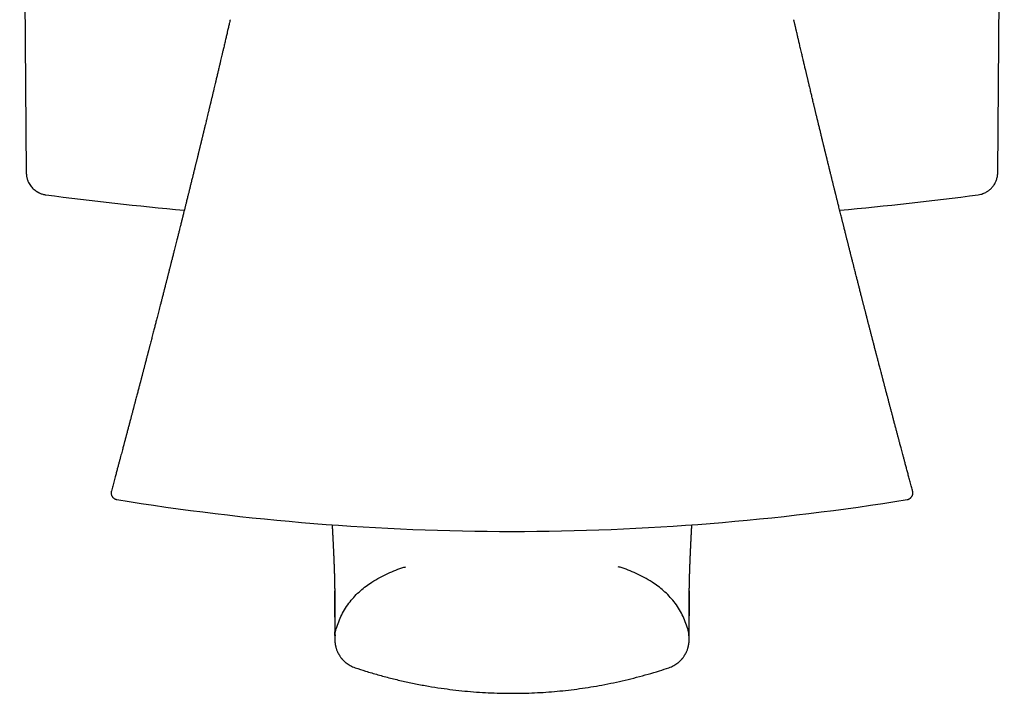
# Model space of a CAD drawing. Header units: millimetres. Extents: x 8 to 719, y 12 to 786.
# Tile 8 of 27: x 413 to 457, y 342 to 372. Entities that reach past the tile are written whole.
import ezdxf

# ---------------------------------------------------------------- set-up
doc = ezdxf.new("R2010")
doc.units = ezdxf.units.MM

msp = doc.modelspace()

# ---------------------------------------------------------------- linework, layer by layer
at = {"color": 7, "linetype": 'Continuous', "lineweight": 30}
for p, q in [((412.907, 399.19), (413.2, 365.615)), ((456.539, 365.615), (456.832, 399.19)), ((414.072, 364.632), (414.072, 364.632)), ((416.997, 351.412), (416.997, 351.412)), ((417.239, 351.038), (417.239, 351.038)), ((452.5, 351.038), (452.5, 351.038)), ((427.875, 343.533), (427.875, 343.533))]:
    msp.add_line(p, q, dxfattribs=at)
for centre, radius, start, end in [((434.869, 523.275), 160, 262.53123, 264.75771), ((434.869, 523.275), 160, 275.24223, 277.46901), ((434.869, 459.625), 110.01, 260.77784, 270), ((434.869, 459.625), 110.01, 270, 279.22206)]:
    msp.add_arc(centre, radius, start, end, dxfattribs=at)
for points, knots in [([(422.297, 372.444), (422.296, 372.441), (422.293, 372.428), (422.283, 372.384), (422.267, 372.313), (422.246, 372.226), (422.226, 372.139), (422.205, 372.048), (422.181, 371.946), (422.158, 371.844), (422.134, 371.742), (422.112, 371.649), (422.09, 371.553), (422.067, 371.457), (422.045, 371.359), (422.021, 371.258), (421.993, 371.14), (421.962, 371.007), (421.93, 370.869), (421.9, 370.74), (421.869, 370.612), (421.838, 370.477), (421.807, 370.35), (421.782, 370.241), (421.761, 370.155), (421.741, 370.071), (421.721, 369.986), (421.7, 369.896), (421.68, 369.811), (421.656, 369.709), (421.63, 369.6), (421.6, 369.476), (421.57, 369.349), (421.537, 369.213), (421.503, 369.07), (421.476, 368.957), (421.456, 368.875), (421.445, 368.825), (421.434, 368.779), (421.423, 368.735), (421.413, 368.691), (421.402, 368.646), (421.391, 368.603), (421.381, 368.56), (421.37, 368.514), (421.357, 368.461), (421.344, 368.405), (421.331, 368.352), (421.313, 368.276), (421.288, 368.174), (421.256, 368.041), (421.224, 367.908), (421.189, 367.765), (421.163, 367.655), (421.143, 367.571), (421.131, 367.523), (421.119, 367.474), (421.107, 367.426), (421.097, 367.384), (421.088, 367.345), (421.078, 367.305), (421.067, 367.262), (421.057, 367.217), (421.043, 367.163), (421.027, 367.095), (421.008, 367.016), (420.99, 366.945), (420.976, 366.884), (420.962, 366.831), (420.95, 366.778), (420.938, 366.732), (420.929, 366.695), (420.921, 366.663), (420.912, 366.626), (420.902, 366.583), (420.891, 366.539), (420.881, 366.495), (420.871, 366.456), (420.863, 366.422), (420.856, 366.396), (420.85, 366.369), (420.842, 366.336), (420.831, 366.292), (420.818, 366.24), (420.804, 366.183), (420.79, 366.124), (420.776, 366.066), (420.761, 366.008), (420.747, 365.95), (420.733, 365.894), (420.721, 365.845), (420.71, 365.801), (420.692, 365.724), (420.663, 365.609), (420.627, 365.463), (420.594, 365.328), (420.562, 365.198), (420.528, 365.062), (420.491, 364.912), (420.454, 364.765), (420.424, 364.64), (420.398, 364.537), (420.377, 364.451), (420.355, 364.365), (420.336, 364.286), (420.318, 364.213), (420.301, 364.147), (420.284, 364.079), (420.268, 364.014), (420.252, 363.95), (420.236, 363.887), (420.221, 363.828), (420.208, 363.776), (420.197, 363.731), (420.187, 363.691), (420.177, 363.649), (420.164, 363.6), (420.142, 363.509), (420.109, 363.379), (420.072, 363.229), (420.035, 363.083), (419.999, 362.939), (419.96, 362.784), (419.923, 362.639), (419.89, 362.508), (419.86, 362.389), (419.83, 362.269), (419.803, 362.161), (419.778, 362.063), (419.757, 361.979), (419.735, 361.893), (419.713, 361.807), (419.695, 361.735), (419.681, 361.678), (419.67, 361.637), (419.66, 361.598), (419.649, 361.555), (419.636, 361.504), (419.622, 361.447), (419.607, 361.386), (419.59, 361.321), (419.572, 361.252), (419.554, 361.178), (419.536, 361.11), (419.521, 361.048), (419.508, 360.999), (419.498, 360.958), (419.488, 360.921), (419.478, 360.879), (419.465, 360.831), (419.451, 360.775), (419.435, 360.711), (419.418, 360.647), (419.403, 360.586), (419.39, 360.537), (419.38, 360.497), (419.372, 360.466), (419.365, 360.437), (419.357, 360.407), (419.346, 360.364), (419.331, 360.305), (419.311, 360.227), (419.288, 360.139), (419.267, 360.054), (419.248, 359.98), (419.233, 359.922), (419.22, 359.871), (419.208, 359.824), (419.189, 359.751), (419.163, 359.649), (419.13, 359.522), (419.098, 359.398), (419.068, 359.279), (419.038, 359.164), (419.004, 359.032), (418.964, 358.877), (418.917, 358.694), (418.874, 358.529), (418.838, 358.387), (418.809, 358.277), (418.781, 358.171), (418.754, 358.064), (418.73, 357.972), (418.71, 357.896), (418.695, 357.836), (418.679, 357.776), (418.664, 357.718), (418.65, 357.666), (418.639, 357.621), (418.629, 357.582), (418.617, 357.539), (418.603, 357.484), (418.585, 357.415), (418.565, 357.336), (418.543, 357.252), (418.52, 357.165), (418.493, 357.062), (418.462, 356.943), (418.427, 356.808), (418.397, 356.693), (418.373, 356.601), (418.354, 356.529), (418.336, 356.462), (418.32, 356.4), (418.307, 356.349), (418.297, 356.31), (418.289, 356.28), (418.281, 356.25), (418.272, 356.218), (418.261, 356.173), (418.246, 356.116), (418.227, 356.045), (418.206, 355.965), (418.183, 355.877), (418.159, 355.785), (418.133, 355.688), (418.107, 355.588), (418.083, 355.498), (418.063, 355.421), (418.046, 355.357), (418.029, 355.292), (418.013, 355.231), (417.999, 355.177), (417.988, 355.134), (417.979, 355.102), (417.973, 355.077), (417.967, 355.056), (417.96, 355.032), (417.951, 354.997), (417.939, 354.951), (417.923, 354.891), (417.905, 354.822), (417.886, 354.75), (417.867, 354.677), (417.84, 354.574), (417.805, 354.445), (417.762, 354.282), (417.719, 354.118), (417.685, 353.99), (417.662, 353.905), (417.651, 353.862), (417.64, 353.822), (417.631, 353.786), (417.623, 353.756), (417.617, 353.733), (417.613, 353.718), (417.61, 353.707), (417.607, 353.698), (417.603, 353.682), (417.596, 353.656), (417.586, 353.617), (417.573, 353.568), (417.556, 353.507), (417.537, 353.433), (417.513, 353.345), (417.487, 353.245), (417.457, 353.133), (417.425, 353.013), (417.39, 352.884), (417.354, 352.747), (417.315, 352.6), (417.272, 352.442), (417.227, 352.274), (417.177, 352.085), (417.12, 351.872), (417.058, 351.643), (417.016, 351.488), (416.996, 351.412)], [0, 0, 0, 0, 0.000306, 0.001883, 0.006278, 0.010298, 0.014286, 0.018658, 0.023094, 0.028835, 0.033037, 0.037611, 0.042053, 0.046583, 0.051357, 0.055861, 0.060993, 0.068037, 0.07476, 0.080581, 0.086294, 0.092906, 0.099773, 0.104384, 0.10831, 0.112021, 0.116351, 0.12029, 0.124857, 0.128421, 0.134788, 0.140382, 0.14601, 0.152824, 0.159683, 0.166377, 0.168906, 0.171327, 0.173482, 0.175428, 0.177493, 0.179732, 0.181874, 0.18364, 0.185742, 0.188452, 0.191223, 0.19364, 0.196096, 0.202028, 0.208007, 0.215116, 0.220967, 0.228278, 0.230709, 0.232904, 0.235198, 0.237575, 0.239748, 0.241286, 0.243114, 0.245321, 0.247496, 0.249443, 0.25309, 0.257079, 0.260794, 0.263137, 0.265722, 0.268394, 0.270676, 0.272197, 0.273631, 0.275367, 0.277412, 0.279713, 0.281692, 0.283632, 0.285235, 0.286498, 0.287438, 0.289086, 0.29117, 0.29369, 0.296517, 0.299309, 0.302048, 0.304735, 0.307628, 0.310296, 0.312622, 0.314606, 0.316587, 0.32354, 0.331031, 0.337446, 0.342651, 0.349608, 0.356858, 0.363961, 0.370604, 0.374655, 0.378665, 0.382739, 0.386949, 0.389896, 0.393145, 0.396415, 0.399524, 0.402474, 0.405577, 0.408418, 0.410899, 0.413021, 0.414787, 0.41667, 0.418997, 0.421755, 0.429692, 0.437538, 0.443106, 0.450472, 0.458016, 0.465271, 0.471139, 0.476712, 0.48232, 0.488229, 0.492142, 0.496206, 0.500304, 0.504399, 0.508413, 0.510615, 0.512531, 0.514222, 0.51623, 0.518678, 0.521519, 0.524405, 0.527264, 0.530819, 0.534333, 0.537723, 0.540647, 0.543064, 0.544824, 0.54644, 0.548402, 0.550721, 0.553392, 0.556412, 0.559782, 0.562601, 0.565005, 0.566878, 0.568229, 0.569503, 0.570937, 0.572533, 0.575712, 0.579393, 0.583597, 0.588325, 0.591472, 0.594243, 0.596569, 0.598711, 0.600989, 0.607036, 0.613224, 0.619126, 0.62479, 0.630251, 0.635491, 0.643698, 0.652429, 0.661621, 0.667293, 0.67263, 0.677455, 0.682441, 0.687839, 0.690598, 0.69342, 0.696305, 0.699174, 0.701694, 0.703826, 0.705572, 0.707266, 0.710053, 0.713369, 0.717215, 0.721332, 0.725454, 0.72958, 0.736074, 0.742579, 0.748857, 0.75241, 0.755802, 0.759035, 0.762082, 0.764663, 0.766308, 0.767623, 0.768966, 0.770536, 0.772335, 0.775281, 0.778685, 0.782547, 0.786769, 0.791184, 0.795789, 0.800584, 0.805567, 0.808578, 0.811653, 0.814793, 0.817822, 0.82038, 0.822458, 0.823977, 0.825069, 0.82595, 0.827085, 0.828492, 0.830858, 0.833733, 0.837113, 0.84067, 0.844155, 0.847568, 0.855329, 0.862692, 0.870788, 0.878916, 0.880953, 0.882993, 0.885008, 0.886751, 0.888161, 0.889239, 0.889985, 0.890399, 0.890762, 0.891354, 0.89267, 0.894499, 0.896841, 0.899695, 0.903302, 0.90749, 0.912256, 0.917599, 0.923517, 0.929557, 0.936093, 0.943125, 0.950649, 0.958663, 0.967164, 0.977805, 0.989113, 1, 1, 1, 1]), ([(452.743, 351.412), (452.726, 351.474), (452.689, 351.611), (452.634, 351.817), (452.577, 352.026), (452.524, 352.224), (452.474, 352.411), (452.428, 352.586), (452.384, 352.749), (452.344, 352.9), (452.306, 353.04), (452.272, 353.168), (452.241, 353.284), (452.214, 353.388), (452.189, 353.481), (452.168, 353.561), (452.15, 353.628), (452.135, 353.685), (452.121, 353.738), (452.105, 353.796), (452.088, 353.859), (452.07, 353.927), (452.052, 353.997), (452.033, 354.07), (452.005, 354.175), (451.969, 354.309), (451.926, 354.47), (451.891, 354.604), (451.863, 354.71), (451.842, 354.789), (451.824, 354.858), (451.808, 354.918), (451.796, 354.965), (451.786, 355.002), (451.777, 355.035), (451.767, 355.073), (451.755, 355.119), (451.734, 355.197), (451.705, 355.307), (451.668, 355.45), (451.628, 355.602), (451.586, 355.762), (451.551, 355.895), (451.523, 356.001), (451.503, 356.076), (451.485, 356.147), (451.468, 356.211), (451.455, 356.261), (451.445, 356.299), (451.438, 356.326), (451.431, 356.351), (451.424, 356.377), (451.415, 356.414), (451.402, 356.464), (451.385, 356.526), (451.367, 356.596), (451.335, 356.718), (451.301, 356.848), (451.265, 356.986), (451.241, 357.08), (451.217, 357.172), (451.194, 357.258), (451.174, 357.335), (451.157, 357.4), (451.143, 357.453), (451.134, 357.489), (451.128, 357.513), (451.123, 357.533), (451.116, 357.559), (451.107, 357.594), (451.096, 357.637), (451.084, 357.683), (451.067, 357.747), (451.047, 357.823), (451.025, 357.909), (451.005, 357.985), (450.99, 358.044), (450.979, 358.087), (450.97, 358.119), (450.962, 358.151), (450.952, 358.189), (450.939, 358.242), (450.922, 358.307), (450.903, 358.38), (450.884, 358.454), (450.865, 358.527), (450.846, 358.598), (450.83, 358.663), (450.816, 358.717), (450.805, 358.76), (450.795, 358.796), (450.785, 358.836), (450.772, 358.885), (450.757, 358.943), (450.741, 359.006), (450.725, 359.067), (450.711, 359.123), (450.698, 359.173), (450.687, 359.217), (450.678, 359.253), (450.67, 359.283), (450.663, 359.311), (450.653, 359.347), (450.641, 359.393), (450.626, 359.452), (450.609, 359.517), (450.591, 359.587), (450.574, 359.656), (450.557, 359.723), (450.541, 359.784), (450.526, 359.842), (450.514, 359.891), (450.501, 359.939), (450.487, 359.995), (450.469, 360.064), (450.449, 360.143), (450.427, 360.229), (450.404, 360.32), (450.381, 360.41), (450.36, 360.492), (450.34, 360.568), (450.321, 360.643), (450.301, 360.722), (450.28, 360.805), (450.258, 360.89), (450.236, 360.979), (450.212, 361.071), (450.188, 361.167), (450.163, 361.266), (450.137, 361.365), (450.116, 361.45), (450.098, 361.521), (450.082, 361.583), (450.064, 361.652), (450.045, 361.729), (450.026, 361.806), (450.007, 361.877), (449.991, 361.941), (449.977, 361.999), (449.964, 362.049), (449.953, 362.094), (449.942, 362.134), (449.931, 362.178), (449.918, 362.233), (449.902, 362.296), (449.885, 362.362), (449.868, 362.427), (449.853, 362.491), (449.838, 362.549), (449.825, 362.6), (449.814, 362.646), (449.802, 362.69), (449.789, 362.742), (449.774, 362.803), (449.756, 362.872), (449.737, 362.951), (449.715, 363.038), (449.694, 363.123), (449.675, 363.198), (449.659, 363.261), (449.644, 363.319), (449.63, 363.375), (449.617, 363.43), (449.603, 363.485), (449.585, 363.555), (449.564, 363.641), (449.538, 363.745), (449.511, 363.853), (449.483, 363.963), (449.457, 364.07), (449.433, 364.166), (449.414, 364.242), (449.398, 364.306), (449.383, 364.367), (449.366, 364.434), (449.349, 364.501), (449.333, 364.565), (449.319, 364.624), (449.306, 364.675), (449.296, 364.716), (449.288, 364.75), (449.279, 364.783), (449.271, 364.819), (449.261, 364.859), (449.25, 364.903), (449.238, 364.952), (449.224, 365.006), (449.209, 365.066), (449.193, 365.132), (449.176, 365.201), (449.16, 365.268), (449.145, 365.328), (449.131, 365.382), (449.119, 365.432), (449.107, 365.482), (449.092, 365.542), (449.074, 365.613), (449.054, 365.695), (449.033, 365.78), (449.011, 365.87), (448.988, 365.963), (448.966, 366.055), (448.945, 366.141), (448.925, 366.22), (448.909, 366.287), (448.896, 366.34), (448.884, 366.387), (448.872, 366.438), (448.858, 366.496), (448.844, 366.551), (448.833, 366.598), (448.824, 366.633), (448.816, 366.666), (448.808, 366.701), (448.799, 366.737), (448.79, 366.775), (448.78, 366.813), (448.771, 366.853), (448.76, 366.897), (448.748, 366.947), (448.735, 367.001), (448.722, 367.052), (448.71, 367.101), (448.698, 367.152), (448.684, 367.209), (448.669, 367.27), (448.655, 367.328), (448.641, 367.387), (448.624, 367.457), (448.603, 367.543), (448.581, 367.634), (448.559, 367.724), (448.54, 367.804), (448.522, 367.877), (448.506, 367.945), (448.489, 368.014), (448.472, 368.086), (448.454, 368.157), (448.438, 368.227), (448.423, 368.288), (448.41, 368.342), (448.398, 368.392), (448.385, 368.445), (448.372, 368.498), (448.36, 368.55), (448.348, 368.601), (448.334, 368.656), (448.318, 368.726), (448.297, 368.812), (448.273, 368.912), (448.25, 369.008), (448.227, 369.106), (448.203, 369.205), (448.177, 369.314), (448.155, 369.405), (448.138, 369.476), (448.127, 369.525), (448.114, 369.578), (448.1, 369.635), (448.087, 369.691), (448.074, 369.746), (448.061, 369.803), (448.046, 369.863), (448.032, 369.922), (448.019, 369.979), (448.006, 370.032), (447.994, 370.085), (447.978, 370.149), (447.96, 370.226), (447.939, 370.315), (447.918, 370.407), (447.895, 370.502), (447.874, 370.59), (447.852, 370.684), (447.831, 370.776), (447.807, 370.878), (447.782, 370.983), (447.756, 371.095), (447.73, 371.205), (447.705, 371.31), (447.683, 371.406), (447.663, 371.49), (447.645, 371.567), (447.627, 371.644), (447.61, 371.718), (447.592, 371.797), (447.573, 371.879), (447.554, 371.959), (447.538, 372.027), (447.526, 372.081), (447.513, 372.134), (447.502, 372.185), (447.49, 372.234), (447.48, 372.28), (447.469, 372.325), (447.459, 372.368), (447.45, 372.406), (447.445, 372.431), (447.442, 372.443), (447.442, 372.444)], [0, 0, 0, 0, 0.008998, 0.019548, 0.029555, 0.039014, 0.047921, 0.056275, 0.064072, 0.071309, 0.077983, 0.084093, 0.089636, 0.094611, 0.099015, 0.102847, 0.106106, 0.10861, 0.11097, 0.113669, 0.116968, 0.119982, 0.123368, 0.12693, 0.130427, 0.138483, 0.146159, 0.153453, 0.157622, 0.161391, 0.164696, 0.167534, 0.169906, 0.171442, 0.172862, 0.17466, 0.176867, 0.17945, 0.185778, 0.192602, 0.199896, 0.20751, 0.215421, 0.218996, 0.222629, 0.226183, 0.229239, 0.23177, 0.233389, 0.234682, 0.235663, 0.23685, 0.238499, 0.240927, 0.243951, 0.247413, 0.250861, 0.26143, 0.266017, 0.270523, 0.274946, 0.27918, 0.282863, 0.285966, 0.288486, 0.290424, 0.291104, 0.29195, 0.293211, 0.294889, 0.296983, 0.299285, 0.301495, 0.306081, 0.3102, 0.313842, 0.31694, 0.3186, 0.320038, 0.321408, 0.323215, 0.325501, 0.32897, 0.332489, 0.335997, 0.339493, 0.342972, 0.346124, 0.348759, 0.350665, 0.352207, 0.354027, 0.356335, 0.359215, 0.362252, 0.365399, 0.367882, 0.370349, 0.372455, 0.374163, 0.375474, 0.376734, 0.3782, 0.380603, 0.383413, 0.386561, 0.389909, 0.393455, 0.39638, 0.399428, 0.402263, 0.404582, 0.406385, 0.409163, 0.412538, 0.416362, 0.420402, 0.424865, 0.429316, 0.433162, 0.436621, 0.440134, 0.443971, 0.447904, 0.451864, 0.456153, 0.460564, 0.46511, 0.469814, 0.474658, 0.479224, 0.482039, 0.484754, 0.48804, 0.491934, 0.495673, 0.499069, 0.50212, 0.504832, 0.507242, 0.509351, 0.511161, 0.513033, 0.515617, 0.518899, 0.522044, 0.52513, 0.528157, 0.531072, 0.533522, 0.535445, 0.537494, 0.539934, 0.542812, 0.546127, 0.549867, 0.554031, 0.55858, 0.561913, 0.564826, 0.567522, 0.570175, 0.572786, 0.575386, 0.578004, 0.582732, 0.587663, 0.592848, 0.598109, 0.60336, 0.608111, 0.611794, 0.614174, 0.617163, 0.620536, 0.623714, 0.626801, 0.629638, 0.632125, 0.633984, 0.635503, 0.637, 0.638696, 0.640592, 0.642688, 0.644995, 0.647568, 0.650411, 0.653525, 0.656911, 0.660265, 0.663059, 0.665509, 0.667874, 0.670246, 0.672624, 0.676477, 0.680317, 0.684246, 0.688617, 0.693164, 0.697466, 0.701604, 0.705449, 0.708777, 0.711064, 0.713115, 0.715459, 0.718214, 0.721419, 0.723337, 0.724902, 0.726381, 0.728033, 0.729807, 0.73155, 0.733404, 0.735217, 0.737251, 0.739643, 0.742377, 0.744909, 0.746974, 0.749327, 0.752132, 0.755151, 0.757939, 0.760345, 0.763635, 0.767918, 0.772534, 0.776508, 0.780816, 0.783916, 0.786783, 0.79049, 0.793766, 0.797021, 0.800567, 0.803714, 0.805758, 0.808172, 0.810854, 0.813356, 0.815625, 0.818238, 0.820663, 0.823415, 0.828183, 0.83289, 0.837641, 0.841863, 0.846803, 0.85163, 0.857336, 0.859764, 0.861734, 0.864368, 0.867256, 0.86983, 0.872342, 0.875053, 0.877843, 0.880854, 0.883553, 0.885906, 0.888371, 0.891071, 0.895025, 0.899224, 0.90378, 0.908063, 0.912677, 0.916351, 0.921391, 0.925691, 0.930864, 0.936191, 0.941629, 0.94655, 0.951088, 0.955174, 0.958453, 0.962089, 0.966055, 0.968976, 0.973217, 0.977725, 0.980321, 0.982812, 0.985389, 0.987864, 0.990048, 0.992335, 0.994376, 0.996509, 0.998344, 0.999873, 1, 1, 1, 1]), ([(413.2, 365.615), (413.2, 365.59), (413.202, 365.543), (413.21, 365.476), (413.221, 365.417), (413.233, 365.367), (413.245, 365.325), (413.258, 365.288), (413.27, 365.254), (413.292, 365.202), (413.328, 365.131), (413.381, 365.047), (413.443, 364.968), (413.513, 364.895), (413.587, 364.832), (413.649, 364.788), (413.695, 364.761), (413.727, 364.743), (413.765, 364.723), (413.812, 364.702), (413.869, 364.679), (413.936, 364.659), (414.005, 364.642), (414.051, 364.636), (414.072, 364.633)], [0, 0, 0, 0, 0.052314, 0.099669, 0.141594, 0.177719, 0.207762, 0.232949, 0.258053, 0.283459, 0.352549, 0.422488, 0.492398, 0.562364, 0.631948, 0.697296, 0.720403, 0.743907, 0.773547, 0.809932, 0.852791, 0.901753, 0.956328, 1, 1, 1, 1]), ([(455.669, 364.633), (455.705, 364.639), (455.776, 364.65), (455.876, 364.681), (455.964, 364.717), (456.036, 364.755), (456.094, 364.791), (456.139, 364.823), (456.176, 364.853), (456.209, 364.881), (456.244, 364.914), (456.285, 364.957), (456.332, 365.013), (456.381, 365.082), (456.423, 365.154), (456.457, 365.226), (456.484, 365.294), (456.507, 365.368), (456.524, 365.447), (456.536, 365.53), (456.538, 365.587), (456.539, 365.615)], [0, 0, 0, 0, 0.077516, 0.150238, 0.21721, 0.277664, 0.320947, 0.359471, 0.393082, 0.421679, 0.450347, 0.493514, 0.544776, 0.603968, 0.670766, 0.719284, 0.770743, 0.824878, 0.881378, 0.939885, 1, 1, 1, 1]), ([(416.996, 351.412), (416.994, 351.4), (416.988, 351.377), (416.985, 351.341), (416.986, 351.305), (416.992, 351.271), (417, 351.239), (417.012, 351.21), (417.024, 351.186), (417.038, 351.164), (417.054, 351.142), (417.076, 351.119), (417.103, 351.095), (417.135, 351.073), (417.173, 351.055), (417.208, 351.043), (417.231, 351.039), (417.239, 351.038)], [0, 0, 0, 0, 0.068595, 0.143559, 0.213481, 0.277219, 0.35108, 0.411016, 0.461378, 0.507527, 0.562543, 0.626136, 0.697743, 0.776488, 0.861153, 0.950224, 1, 1, 1, 1]), ([(452.5, 351.038), (452.506, 351.039), (452.525, 351.042), (452.555, 351.051), (452.587, 351.065), (452.617, 351.082), (452.643, 351.101), (452.666, 351.122), (452.686, 351.144), (452.705, 351.17), (452.724, 351.204), (452.74, 351.243), (452.75, 351.285), (452.754, 351.327), (452.752, 351.37), (452.745, 351.398), (452.742, 351.412)], [0, 0, 0, 0, 0.04286, 0.119222, 0.189987, 0.254083, 0.327735, 0.386774, 0.436564, 0.499488, 0.577482, 0.669665, 0.747108, 0.830383, 0.917994, 1, 1, 1, 1]), ([(426.845, 349.909), (426.846, 349.897), (426.847, 349.871), (426.849, 349.836), (426.851, 349.803), (426.852, 349.774), (426.854, 349.748), (426.855, 349.726), (426.856, 349.704), (426.857, 349.683), (426.858, 349.658), (426.86, 349.634), (426.861, 349.61), (426.862, 349.59), (426.863, 349.571), (426.864, 349.555), (426.864, 349.541), (426.865, 349.528), (426.866, 349.512), (426.867, 349.494), (426.868, 349.473), (426.869, 349.451), (426.87, 349.424), (426.872, 349.395), (426.873, 349.366), (426.875, 349.339), (426.876, 349.315), (426.877, 349.289), (426.879, 349.262), (426.88, 349.234), (426.881, 349.205), (426.883, 349.173), (426.885, 349.138), (426.887, 349.101), (426.888, 349.065), (426.89, 349.031), (426.892, 348.998), (426.893, 348.964), (426.895, 348.927), (426.897, 348.887), (426.899, 348.844), (426.901, 348.803), (426.903, 348.765), (426.904, 348.73), (426.906, 348.701), (426.907, 348.678), (426.908, 348.66), (426.908, 348.641), (426.909, 348.621), (426.91, 348.602), (426.911, 348.582), (426.912, 348.56), (426.913, 348.538), (426.914, 348.517), (426.915, 348.498), (426.915, 348.481), (426.916, 348.466), (426.917, 348.448), (426.918, 348.426), (426.919, 348.4), (426.92, 348.372), (426.921, 348.343), (426.922, 348.316), (426.923, 348.294), (426.924, 348.275), (426.925, 348.259), (426.925, 348.243), (426.926, 348.225), (426.927, 348.206), (426.928, 348.186), (426.928, 348.165), (426.929, 348.145), (426.93, 348.127), (426.93, 348.111), (426.931, 348.098), (426.931, 348.086), (426.932, 348.076), (426.932, 348.065), (426.933, 348.051), (426.933, 348.036), (426.934, 348.018), (426.934, 347.999), (426.935, 347.98), (426.936, 347.961), (426.936, 347.945), (426.937, 347.929), (426.937, 347.913), (426.938, 347.899), (426.938, 347.883), (426.939, 347.867), (426.94, 347.849), (426.94, 347.83), (426.941, 347.81), (426.941, 347.79), (426.942, 347.772), (426.943, 347.755), (426.943, 347.739), (426.944, 347.723), (426.944, 347.707), (426.945, 347.691), (426.945, 347.672), (426.946, 347.652), (426.946, 347.63), (426.947, 347.608), (426.947, 347.589), (426.948, 347.571), (426.948, 347.556), (426.949, 347.541), (426.949, 347.527), (426.949, 347.512), (426.95, 347.493), (426.95, 347.471), (426.951, 347.448), (426.952, 347.425), (426.952, 347.403), (426.952, 347.384), (426.953, 347.368), (426.953, 347.351), (426.954, 347.334), (426.954, 347.315), (426.954, 347.293), (426.955, 347.27), (426.955, 347.248), (426.956, 347.227), (426.956, 347.208), (426.956, 347.191), (426.957, 347.174), (426.957, 347.16), (426.957, 347.147), (426.957, 347.136), (426.957, 347.125), (426.958, 347.112), (426.958, 347.097), (426.958, 347.078), (426.959, 347.056), (426.959, 347.028), (426.959, 346.999), (426.96, 346.978), (426.96, 346.968)], [0, 0, 0, 0, 0.010208, 0.021233, 0.029714, 0.037884, 0.045201, 0.051617, 0.057059, 0.063215, 0.070139, 0.077835, 0.084339, 0.090351, 0.095632, 0.10018, 0.104066, 0.107804, 0.112297, 0.117555, 0.123578, 0.130367, 0.137619, 0.147121, 0.155783, 0.163602, 0.170634, 0.17803, 0.186088, 0.194917, 0.203766, 0.212238, 0.224351, 0.235676, 0.246572, 0.25708, 0.26725, 0.277218, 0.289003, 0.301747, 0.315489, 0.329316, 0.34099, 0.352356, 0.363096, 0.369116, 0.374907, 0.380918, 0.38774, 0.393782, 0.400346, 0.407431, 0.414943, 0.422016, 0.428332, 0.434023, 0.439088, 0.443999, 0.452079, 0.460929, 0.470551, 0.480633, 0.489849, 0.498049, 0.503778, 0.508888, 0.514204, 0.520254, 0.527039, 0.534561, 0.541578, 0.548755, 0.555175, 0.560796, 0.565618, 0.569575, 0.572896, 0.576724, 0.581321, 0.586804, 0.593087, 0.600169, 0.607293, 0.613882, 0.619938, 0.625458, 0.631223, 0.636311, 0.641674, 0.64766, 0.654272, 0.661508, 0.668904, 0.67629, 0.683122, 0.689399, 0.69512, 0.701047, 0.70657, 0.712757, 0.719686, 0.727356, 0.73577, 0.744348, 0.751573, 0.758178, 0.764162, 0.769524, 0.774593, 0.780236, 0.787827, 0.796313, 0.805691, 0.814953, 0.823323, 0.830673, 0.83716, 0.843147, 0.849888, 0.857636, 0.866277, 0.875765, 0.884946, 0.893324, 0.90077, 0.907442, 0.913727, 0.920406, 0.925091, 0.929961, 0.935017, 0.940535, 0.946979, 0.954359, 0.964258, 0.97546, 0.987968, 1, 1, 1, 1]), ([(442.779, 346.962), (442.779, 346.972), (442.779, 346.99), (442.779, 347.016), (442.78, 347.039), (442.78, 347.059), (442.78, 347.076), (442.78, 347.091), (442.781, 347.108), (442.781, 347.127), (442.781, 347.149), (442.782, 347.171), (442.782, 347.193), (442.782, 347.214), (442.783, 347.233), (442.783, 347.251), (442.783, 347.269), (442.784, 347.288), (442.784, 347.309), (442.785, 347.334), (442.785, 347.361), (442.786, 347.39), (442.787, 347.417), (442.787, 347.443), (442.788, 347.471), (442.789, 347.5), (442.789, 347.53), (442.79, 347.559), (442.791, 347.592), (442.792, 347.629), (442.793, 347.672), (442.795, 347.716), (442.796, 347.761), (442.797, 347.805), (442.799, 347.843), (442.8, 347.876), (442.801, 347.906), (442.802, 347.938), (442.803, 347.971), (442.804, 348.003), (442.805, 348.033), (442.806, 348.064), (442.808, 348.097), (442.809, 348.134), (442.81, 348.173), (442.812, 348.215), (442.814, 348.257), (442.815, 348.297), (442.817, 348.332), (442.818, 348.36), (442.819, 348.383), (442.82, 348.408), (442.821, 348.434), (442.822, 348.461), (442.823, 348.488), (442.824, 348.514), (442.825, 348.538), (442.826, 348.56), (442.827, 348.581), (442.828, 348.601), (442.829, 348.624), (442.83, 348.648), (442.832, 348.674), (442.833, 348.7), (442.834, 348.726), (442.835, 348.748), (442.836, 348.768), (442.837, 348.787), (442.838, 348.805), (442.838, 348.823), (442.839, 348.842), (442.84, 348.862), (442.841, 348.884), (442.842, 348.906), (442.843, 348.928), (442.844, 348.948), (442.845, 348.964), (442.846, 348.977), (442.846, 348.989), (442.847, 349.001), (442.848, 349.016), (442.848, 349.034), (442.85, 349.057), (442.851, 349.081), (442.852, 349.107), (442.853, 349.131), (442.854, 349.153), (442.855, 349.174), (442.856, 349.193), (442.857, 349.212), (442.858, 349.231), (442.859, 349.252), (442.86, 349.275), (442.862, 349.299), (442.863, 349.323), (442.864, 349.345), (442.865, 349.365), (442.866, 349.385), (442.867, 349.405), (442.868, 349.426), (442.869, 349.448), (442.87, 349.472), (442.872, 349.497), (442.873, 349.522), (442.874, 349.545), (442.875, 349.566), (442.876, 349.585), (442.877, 349.603), (442.878, 349.623), (442.879, 349.645), (442.88, 349.669), (442.882, 349.693), (442.883, 349.718), (442.884, 349.74), (442.885, 349.76), (442.886, 349.783), (442.888, 349.812), (442.89, 349.847), (442.891, 349.878), (442.892, 349.899), (442.893, 349.908), (442.893, 349.91)], [0, 0, 0, 0, 0.0103436, 0.0206187, 0.0299016, 0.0381952, 0.0455025, 0.052115, 0.0587656, 0.0680314, 0.0774371, 0.0869203, 0.0958898, 0.1043617, 0.1121469, 0.1192505, 0.1263803, 0.1340425, 0.1422367, 0.1509622, 0.1632983, 0.1746467, 0.1849911, 0.1949484, 0.2056985, 0.2170553, 0.2287991, 0.2399652, 0.2505126, 0.2659658, 0.2820954, 0.2987418, 0.3153684, 0.331736, 0.3472354, 0.3573269, 0.3681085, 0.379729, 0.3919641, 0.4034584, 0.4139844, 0.4236678, 0.435937, 0.4485604, 0.4623407, 0.477271, 0.4918675, 0.5055713, 0.5186457, 0.5265639, 0.5343799, 0.5423337, 0.5511852, 0.5609893, 0.5693598, 0.5780996, 0.5861413, 0.5933422, 0.5997047, 0.606374, 0.6136458, 0.6215193, 0.6299939, 0.6389154, 0.6472361, 0.6543507, 0.6607569, 0.6664554, 0.6718383, 0.6779871, 0.6837435, 0.6900745, 0.6969794, 0.7044124, 0.7113866, 0.7175001, 0.7224768, 0.7266897, 0.7301395, 0.7336197, 0.737866, 0.7437205, 0.7505944, 0.7584783, 0.7664454, 0.7738705, 0.7806359, 0.7868795, 0.7926019, 0.798172, 0.8038115, 0.8101187, 0.8170929, 0.8245928, 0.8317058, 0.8382681, 0.8442805, 0.8497435, 0.8561734, 0.862144, 0.8685544, 0.8754204, 0.8827416, 0.8904405, 0.897185, 0.9031728, 0.9084045, 0.9134459, 0.919324, 0.9254117, 0.9322073, 0.9396279, 0.9466405, 0.9529349, 0.9585116, 0.9634585, 0.9727852, 0.9826456, 0.9925683, 0.998535, 1, 1, 1, 1]), ([(427.029, 345.272), (427.103, 345.483), (427.251, 345.91), (427.621, 346.488), (428.088, 346.974), (428.658, 347.4), (429.312, 347.747), (429.828, 347.957), (430.105, 348.031), (430.135, 348.039)], [0, 0, 0, 0, 0.156377, 0.315495, 0.470583, 0.61796, 0.802072, 0.978471, 1, 1, 1, 1]), ([(442.709, 345.272), (442.636, 345.483), (442.488, 345.91), (442.118, 346.488), (441.651, 346.974), (441.081, 347.4), (440.427, 347.747), (439.911, 347.957), (439.634, 348.031), (439.604, 348.039)], [0, 0, 0, 0, 0.156379, 0.315498, 0.470588, 0.617966, 0.80208, 0.97848, 1, 1, 1, 1]), ([(426.959, 347.016), (426.959, 347.003), (426.96, 346.977), (426.96, 346.94), (426.96, 346.905), (426.961, 346.873), (426.961, 346.844), (426.961, 346.819), (426.961, 346.797), (426.962, 346.778), (426.962, 346.761), (426.962, 346.745), (426.962, 346.732), (426.962, 346.72), (426.962, 346.71), (426.962, 346.702), (426.962, 346.694), (426.962, 346.684), (426.962, 346.67), (426.962, 346.654), (426.963, 346.631), (426.963, 346.603), (426.963, 346.57), (426.963, 346.537), (426.963, 346.503), (426.963, 346.469), (426.963, 346.433), (426.964, 346.397), (426.964, 346.359), (426.964, 346.319), (426.964, 346.278), (426.964, 346.237), (426.964, 346.204), (426.964, 346.177), (426.964, 346.155), (426.964, 346.134), (426.964, 346.111), (426.964, 346.087), (426.964, 346.064), (426.964, 346.043), (426.964, 346.025), (426.964, 346.009), (426.964, 345.994), (426.964, 345.98), (426.964, 345.968), (426.964, 345.956), (426.964, 345.944), (426.964, 345.929), (426.964, 345.911), (426.964, 345.89), (426.964, 345.869), (426.963, 345.847), (426.963, 345.824), (426.963, 345.8), (426.963, 345.775), (426.963, 345.751), (426.963, 345.727), (426.963, 345.703), (426.963, 345.678), (426.962, 345.652), (426.962, 345.626), (426.962, 345.599), (426.962, 345.571), (426.962, 345.547), (426.962, 345.527), (426.962, 345.513), (426.961, 345.499), (426.961, 345.487), (426.961, 345.475), (426.961, 345.464), (426.961, 345.453), (426.961, 345.443), (426.961, 345.433), (426.961, 345.424), (426.961, 345.414), (426.961, 345.401), (426.96, 345.386), (426.96, 345.371), (426.96, 345.354), (426.96, 345.337), (426.96, 345.32), (426.96, 345.303), (426.96, 345.286), (426.959, 345.27), (426.959, 345.255), (426.959, 345.239), (426.959, 345.224), (426.959, 345.21), (426.959, 345.195), (426.959, 345.181), (426.959, 345.166), (426.959, 345.153), (426.958, 345.139), (426.958, 345.126), (426.958, 345.114), (426.958, 345.103), (426.958, 345.093), (426.958, 345.083), (426.958, 345.074), (426.958, 345.064), (426.958, 345.053), (426.958, 345.042), (426.958, 345.029), (426.958, 345.015), (426.958, 344.999), (426.958, 344.983), (426.958, 344.965), (426.959, 344.948), (426.959, 344.929), (426.959, 344.91), (426.96, 344.891), (426.96, 344.878), (426.96, 344.871)], [0, 0, 0, 0, 0.01194, 0.023114, 0.033525, 0.043173, 0.052059, 0.060185, 0.066672, 0.072577, 0.077901, 0.082644, 0.087057, 0.090812, 0.093909, 0.096408, 0.098941, 0.10168, 0.1064, 0.111627, 0.117363, 0.128211, 0.138959, 0.149591, 0.161009, 0.172818, 0.185036, 0.197655, 0.210232, 0.225557, 0.240441, 0.255131, 0.270018, 0.277897, 0.285869, 0.294234, 0.303057, 0.312337, 0.322011, 0.329884, 0.33715, 0.343809, 0.349862, 0.355307, 0.360111, 0.364986, 0.370119, 0.37551, 0.383661, 0.392338, 0.401544, 0.411124, 0.420472, 0.431972, 0.442994, 0.453563, 0.464316, 0.475545, 0.487249, 0.499432, 0.511966, 0.525142, 0.53896, 0.55342, 0.561237, 0.568789, 0.575876, 0.582497, 0.588652, 0.59434, 0.60055, 0.606087, 0.610954, 0.615736, 0.620963, 0.628478, 0.636753, 0.645789, 0.655124, 0.665152, 0.675582, 0.685713, 0.695969, 0.70586, 0.715386, 0.725188, 0.734575, 0.743962, 0.753628, 0.763573, 0.772855, 0.782367, 0.791933, 0.801019, 0.809586, 0.817634, 0.825165, 0.831725, 0.838689, 0.846184, 0.854209, 0.862766, 0.871852, 0.883455, 0.895814, 0.908866, 0.922592, 0.936988, 0.951779, 0.967213, 0.983287, 1, 1, 1, 1]), ([(426.99, 345.196), (426.989, 345.215), (426.986, 345.255), (426.983, 345.336), (426.98, 345.433), (426.978, 345.547), (426.975, 345.678), (426.973, 345.824), (426.971, 345.986), (426.969, 346.163), (426.967, 346.358), (426.964, 346.57), (426.962, 346.774), (426.96, 346.913), (426.96, 346.968)], [0, 0, 0, 0, 0.086392, 0.172836, 0.259289, 0.345709, 0.432051, 0.516722, 0.60123, 0.685618, 0.76995, 0.856041, 0.942271, 1, 1, 1, 1]), ([(442.779, 346.962), (442.778, 346.91), (442.777, 346.792), (442.775, 346.622), (442.773, 346.45), (442.771, 346.288), (442.769, 346.137), (442.768, 345.996), (442.766, 345.864), (442.764, 345.744), (442.762, 345.633), (442.76, 345.533), (442.758, 345.444), (442.756, 345.366), (442.754, 345.298), (442.751, 345.24), (442.75, 345.211), (442.749, 345.196)], [0, 0, 0, 0, 0.0551438, 0.1228826, 0.1905221, 0.2581105, 0.3256976, 0.3933278, 0.4610337, 0.5288431, 0.5967501, 0.6647271, 0.7327481, 0.7995768, 0.866408, 0.9332222, 1, 1, 1, 1]), ([(442.778, 344.871), (442.778, 344.877), (442.779, 344.889), (442.779, 344.908), (442.78, 344.925), (442.78, 344.942), (442.78, 344.959), (442.78, 344.974), (442.78, 344.989), (442.78, 345.004), (442.78, 345.018), (442.78, 345.031), (442.78, 345.043), (442.78, 345.055), (442.78, 345.066), (442.78, 345.075), (442.78, 345.083), (442.78, 345.091), (442.78, 345.1), (442.78, 345.111), (442.78, 345.125), (442.78, 345.14), (442.78, 345.156), (442.78, 345.172), (442.78, 345.189), (442.78, 345.206), (442.779, 345.225), (442.779, 345.244), (442.779, 345.261), (442.779, 345.277), (442.779, 345.291), (442.779, 345.305), (442.779, 345.321), (442.778, 345.336), (442.778, 345.351), (442.778, 345.366), (442.778, 345.381), (442.778, 345.395), (442.778, 345.409), (442.778, 345.42), (442.778, 345.429), (442.778, 345.436), (442.778, 345.443), (442.777, 345.451), (442.777, 345.461), (442.777, 345.472), (442.777, 345.484), (442.777, 345.497), (442.777, 345.511), (442.777, 345.526), (442.777, 345.542), (442.777, 345.561), (442.776, 345.582), (442.776, 345.606), (442.776, 345.629), (442.776, 345.652), (442.776, 345.675), (442.776, 345.697), (442.776, 345.719), (442.776, 345.741), (442.775, 345.762), (442.775, 345.783), (442.775, 345.805), (442.775, 345.828), (442.775, 345.85), (442.775, 345.873), (442.775, 345.895), (442.775, 345.916), (442.775, 345.934), (442.775, 345.949), (442.775, 345.962), (442.775, 345.974), (442.775, 345.986), (442.775, 346), (442.775, 346.015), (442.775, 346.032), (442.775, 346.05), (442.775, 346.072), (442.775, 346.098), (442.775, 346.125), (442.775, 346.151), (442.775, 346.177), (442.775, 346.207), (442.775, 346.241), (442.775, 346.282), (442.775, 346.323), (442.775, 346.366), (442.775, 346.41), (442.775, 346.455), (442.775, 346.499), (442.775, 346.535), (442.776, 346.566), (442.776, 346.59), (442.776, 346.615), (442.776, 346.638), (442.776, 346.659), (442.776, 346.675), (442.776, 346.69), (442.776, 346.702), (442.776, 346.712), (442.777, 346.721), (442.777, 346.733), (442.777, 346.746), (442.777, 346.761), (442.777, 346.778), (442.777, 346.797), (442.777, 346.819), (442.777, 346.844), (442.778, 346.873), (442.778, 346.905), (442.778, 346.94), (442.779, 346.973), (442.779, 346.995), (442.779, 347.005)], [0, 0, 0, 0, 0.01551, 0.030473, 0.044889, 0.058754, 0.072067, 0.084604, 0.096606, 0.108072, 0.118969, 0.129261, 0.138945, 0.148022, 0.15649, 0.162716, 0.168566, 0.174089, 0.179787, 0.189008, 0.198938, 0.209575, 0.220798, 0.231841, 0.24257, 0.254811, 0.266615, 0.278468, 0.290976, 0.299277, 0.307844, 0.316678, 0.325776, 0.335126, 0.344191, 0.352702, 0.360659, 0.369288, 0.377153, 0.384256, 0.388084, 0.391687, 0.395547, 0.399809, 0.405139, 0.410988, 0.417354, 0.424239, 0.431642, 0.439563, 0.447813, 0.455895, 0.4682, 0.480021, 0.49136, 0.502215, 0.513162, 0.523724, 0.533905, 0.543705, 0.553155, 0.562788, 0.572804, 0.58232, 0.592157, 0.60218, 0.611716, 0.620673, 0.629053, 0.634359, 0.639405, 0.644198, 0.649262, 0.654917, 0.661047, 0.667747, 0.675017, 0.682857, 0.694209, 0.704921, 0.714991, 0.724485, 0.733824, 0.748735, 0.763459, 0.778429, 0.793839, 0.809678, 0.825256, 0.840193, 0.854526, 0.862523, 0.870586, 0.878713, 0.88685, 0.892771, 0.898129, 0.902922, 0.907151, 0.909589, 0.912602, 0.916196, 0.920373, 0.925132, 0.930474, 0.936399, 0.942907, 0.951059, 0.959975, 0.969655, 0.980099, 0.991311, 1, 1, 1, 1]), ([(426.982, 344.997), (426.982, 345.001), (426.979, 345.093), (427.005, 345.184), (427.029, 345.272)], [0, 0, 0, 0, 0.035958, 1, 1, 1, 1]), ([(442.757, 344.998), (442.757, 345.001), (442.756, 345.048), (442.742, 345.141), (442.72, 345.228), (442.709, 345.272)], [0, 0, 0, 0, 0.034251, 0.50983, 1, 1, 1, 1]), ([(426.959, 344.867), (426.959, 344.865), (426.96, 344.859), (426.96, 344.85), (426.96, 344.84), (426.961, 344.83), (426.961, 344.822), (426.961, 344.814), (426.962, 344.806), (426.962, 344.799), (426.962, 344.793), (426.962, 344.786), (426.963, 344.779), (426.963, 344.772), (426.964, 344.764), (426.964, 344.757), (426.965, 344.746), (426.966, 344.732), (426.967, 344.712), (426.969, 344.688), (426.972, 344.662), (426.975, 344.633), (426.979, 344.604), (426.984, 344.575), (426.99, 344.543), (426.996, 344.512), (427.004, 344.476), (427.015, 344.437), (427.028, 344.392), (427.046, 344.339), (427.07, 344.278), (427.102, 344.207), (427.142, 344.131), (427.184, 344.064), (427.223, 344.009), (427.249, 343.974), (427.273, 343.945), (427.295, 343.919), (427.323, 343.888), (427.361, 343.848), (427.412, 343.799), (427.479, 343.743), (427.559, 343.685), (427.653, 343.628), (427.759, 343.575), (427.836, 343.546), (427.876, 343.532)], [0, 0, 0, 0, 0.0221523, 0.055791, 0.0878159, 0.1182266, 0.1470229, 0.1737335, 0.1988863, 0.2224815, 0.2445187, 0.2687221, 0.2916108, 0.3142585, 0.3366677, 0.3588387, 0.3807717, 0.4269709, 0.4717841, 0.5148315, 0.5561255, 0.595682, 0.625919, 0.6550785, 0.6831724, 0.7101706, 0.7303971, 0.7497758, 0.7683965, 0.7863608, 0.8061196, 0.825356, 0.8442569, 0.8630073, 0.8723843, 0.8817859, 0.8865942, 0.892192, 0.8987582, 0.9063159, 0.9179385, 0.9312973, 0.9463182, 0.9628863, 0.9808455, 1, 1, 1, 1]), ([(426.982, 344.997), (426.982, 344.996), (426.982, 344.992), (426.982, 344.987), (426.981, 344.982), (426.981, 344.978), (426.981, 344.974), (426.98, 344.971), (426.98, 344.969), (426.98, 344.966), (426.98, 344.965), (426.98, 344.963), (426.98, 344.962), (426.98, 344.96), (426.98, 344.959), (426.98, 344.958), (426.979, 344.957), (426.979, 344.956), (426.979, 344.955), (426.979, 344.955), (426.979, 344.955)], [0, 0, 0, 0, 0.064255, 0.144687, 0.219309, 0.288124, 0.350057, 0.40639, 0.457123, 0.502256, 0.54254, 0.580169, 0.620044, 0.662219, 0.706695, 0.75347, 0.802545, 0.871153, 0.943756, 1, 1, 1, 1]), ([(441.862, 343.532), (441.902, 343.546), (441.979, 343.575), (442.086, 343.628), (442.179, 343.685), (442.259, 343.743), (442.326, 343.799), (442.378, 343.848), (442.416, 343.888), (442.444, 343.919), (442.466, 343.945), (442.489, 343.974), (442.516, 344.009), (442.554, 344.064), (442.596, 344.131), (442.636, 344.207), (442.669, 344.278), (442.693, 344.34), (442.711, 344.393), (442.724, 344.439), (442.735, 344.478), (442.742, 344.511), (442.748, 344.541), (442.754, 344.572), (442.759, 344.602), (442.763, 344.633), (442.767, 344.663), (442.77, 344.692), (442.772, 344.716), (442.773, 344.736), (442.774, 344.754), (442.775, 344.768), (442.776, 344.777), (442.776, 344.783), (442.776, 344.789), (442.776, 344.796), (442.777, 344.802), (442.777, 344.81), (442.777, 344.818), (442.778, 344.827), (442.778, 344.837), (442.778, 344.847), (442.779, 344.858), (442.779, 344.864), (442.779, 344.867)], [0, 0, 0, 0, 0.019159, 0.037122, 0.053693, 0.068718, 0.082079, 0.093704, 0.101264, 0.107831, 0.11343, 0.11824, 0.127643, 0.137022, 0.155777, 0.174682, 0.193922, 0.213685, 0.231986, 0.250969, 0.270742, 0.291398, 0.312968, 0.342274, 0.372749, 0.404405, 0.446424, 0.490398, 0.536347, 0.584254, 0.633579, 0.684133, 0.703519, 0.723081, 0.743106, 0.764655, 0.787827, 0.812621, 0.839038, 0.86997, 0.902864, 0.93772, 0.974538, 1, 1, 1, 1]), ([(442.759, 344.954), (442.759, 344.954), (442.759, 344.954), (442.759, 344.954), (442.759, 344.955), (442.759, 344.956), (442.759, 344.957), (442.759, 344.958), (442.759, 344.96), (442.759, 344.962), (442.758, 344.965), (442.758, 344.968), (442.758, 344.971), (442.758, 344.976), (442.757, 344.98), (442.757, 344.986), (442.757, 344.991), (442.756, 344.996), (442.756, 344.998)], [0, 0, 0, 0, 0.0284295, 0.0588428, 0.088915, 0.1270975, 0.1708016, 0.2200278, 0.2747765, 0.3350484, 0.4008441, 0.4721643, 0.5490099, 0.6313817, 0.7192809, 0.810992, 0.9080373, 1, 1, 1, 1]), ([(442.778, 344.872), (442.778, 344.871), (442.778, 344.869), (442.778, 344.867), (442.778, 344.867)], [0, 0, 0, 0, 0.909426, 1, 1, 1, 1]), ([(427.875, 343.533), (428.029, 343.482), (428.365, 343.372), (428.889, 343.218), (429.446, 343.069), (430.007, 342.935), (430.571, 342.815), (431.138, 342.71), (431.692, 342.622), (432.232, 342.55), (432.758, 342.493), (433.284, 342.448), (433.812, 342.417), (434.34, 342.397), (434.861, 342.391), (435.374, 342.397), (435.878, 342.414), (436.382, 342.443), (436.885, 342.484), (437.387, 342.536), (437.887, 342.6), (438.386, 342.675), (438.891, 342.762), (439.402, 342.863), (439.918, 342.978), (440.431, 343.105), (440.941, 343.245), (441.418, 343.386), (441.724, 343.487), (441.862, 343.532)], [0, 0, 0, 0, 0.0341, 0.07461, 0.115124, 0.155641, 0.196159, 0.236679, 0.277198, 0.31434, 0.351481, 0.388621, 0.425761, 0.462901, 0.50004, 0.535491, 0.570942, 0.606394, 0.641846, 0.677299, 0.712753, 0.748207, 0.783662, 0.820804, 0.857946, 0.895086, 0.932224, 0.969357, 1, 1, 1, 1]), ([(441.862, 343.532), (441.862, 343.532), (441.862, 343.532), (441.862, 343.532), (441.862, 343.532)], [0, 0, 0, 0, 0.947612, 1, 1, 1, 1])]:
    msp.add_open_spline(points, degree=3, knots=knots, dxfattribs=at)

doc.saveas('drawing.dxf')
